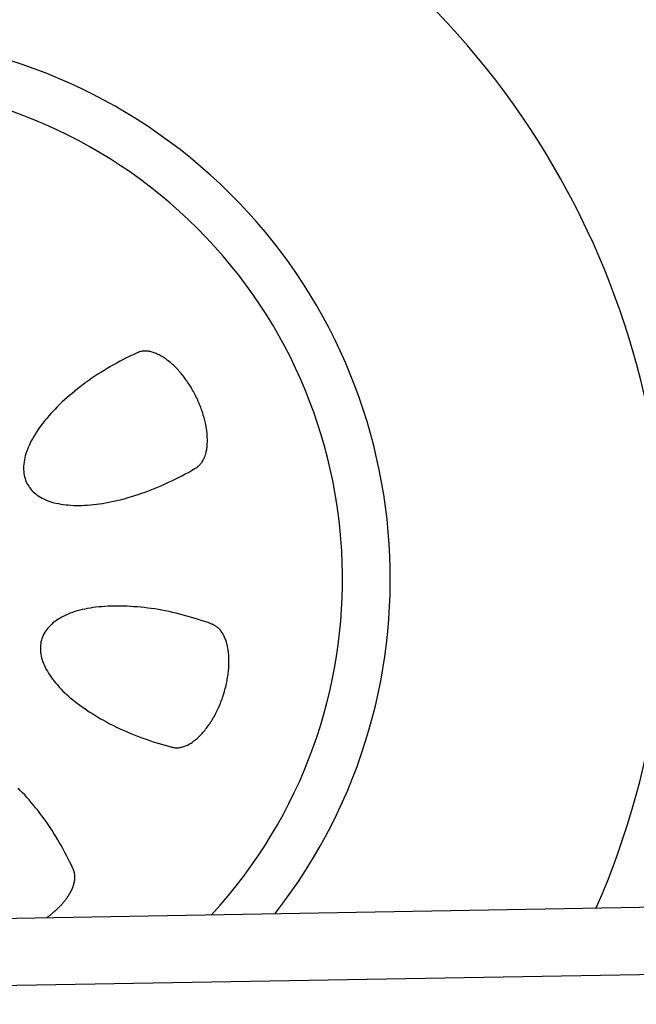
# Model space of a CAD drawing. Extents: x 562 to 7231, y 5317 to 13126.
# Tile 11 of 74: x 2210 to 2484, y 10552 to 10990. Entities that reach past the tile are written whole.
import ezdxf

# ---------------------------------------------------------------- set-up
doc = ezdxf.new("R2010")
doc.units = 0
doc.layers.get('0').update_dxf_attribs({"linetype": 'CONTINUOUS'})
doc.layers.add('CAR', color=10, linetype='CONTINUOUS')

msp = doc.modelspace()

# ---------------------------------------------------------------- linework, layer by layer
for p, q in [((1732.775, 10582.073), (4386.088, 10628.386)), ((4381.612, 10598.304), (1732.775, 10552.068))]:
    msp.add_line(p, q)
at = {"layer": 'CAR'}
for points in [[(2262.15, 10841.5, 0), (2260.67, 10840.8, 0), (2259.19, 10840.1, 0), (2257.72, 10839.4, 0), (2256.25, 10838.7, 0), (2254.79, 10837.9, 0), (2253.35, 10837.1, 0), (2251.91, 10836.3, 0), (2250.49, 10835.5, 0), (2249.08, 10834.6, 0), (2247.68, 10833.8, 0), (2246.3, 10832.9, 0), (2244.93, 10832.1, 0), (2243.58, 10831.2, 0), (2242.25, 10830.3, 0), (2240.93, 10829.3, 0), (2239.64, 10828.4, 0), (2238.36, 10827.5, 0), (2237.11, 10826.5, 0), (2235.87, 10825.6, 0), (2234.67, 10824.6, 0), (2233.48, 10823.6, 0), (2232.32, 10822.6, 0), (2231.18, 10821.6, 0), (2230.07, 10820.7, 0), (2228.99, 10819.7, 0), (2227.94, 10818.6, 0), (2226.91, 10817.6, 0), (2225.91, 10816.6, 0), (2224.94, 10815.6, 0), (2224.01, 10814.6, 0), (2223.1, 10813.6, 0), (2222.22, 10812.5, 0), (2221.38, 10811.5, 0), (2220.57, 10810.5, 0), (2219.79, 10809.5, 0), (2219.05, 10808.5, 0), (2218.34, 10807.5, 0), (2217.67, 10806.4, 0), (2217.03, 10805.4, 0), (2216.43, 10804.4, 0), (2215.86, 10803.4, 0), (2215.33, 10802.5, 0), (2214.84, 10801.5, 0), (2214.39, 10800.5, 0), (2213.97, 10799.5, 0), (2213.59, 10798.6, 0), (2213.25, 10797.6, 0), (2212.95, 10796.7, 0), (2212.68, 10795.8, 0), (2212.46, 10794.9, 0), (2212.27, 10794, 0), (2212.13, 10793.1, 0), (2212.02, 10792.2, 0), (2211.95, 10791.3, 0), (2211.92, 10790.5, 0), (2211.93, 10789.7, 0), (2211.98, 10788.8, 0), (2212.07, 10788, 0), (2212.2, 10787.3, 0), (2212.36, 10786.5, 0), (2212.57, 10785.8, 0), (2212.82, 10785, 0), (2213.1, 10784.3, 0), (2213.42, 10783.6, 0), (2213.78, 10783, 0), (2214.18, 10782.3, 0), (2214.62, 10781.7, 0), (2215.09, 10781.1, 0), (2215.6, 10780.5, 0), (2216.15, 10779.9, 0), (2216.74, 10779.4, 0), (2217.36, 10778.9, 0), (2218.01, 10778.4, 0), (2218.71, 10777.9, 0), (2219.43, 10777.5, 0), (2220.19, 10777.1, 0), (2220.99, 10776.7, 0), (2221.81, 10776.3, 0), (2222.67, 10775.9, 0), (2223.56, 10775.6, 0), (2224.49, 10775.3, 0), (2225.44, 10775, 0), (2226.42, 10774.8, 0), (2227.44, 10774.6, 0), (2228.48, 10774.4, 0), (2229.55, 10774.2, 0), (2230.65, 10774.1, 0), (2231.77, 10774, 0), (2232.92, 10773.9, 0), (2234.09, 10773.8, 0), (2235.29, 10773.8, 0), (2236.51, 10773.8, 0), (2237.75, 10773.8, 0), (2239.02, 10773.9, 0), (2240.3, 10773.9, 0), (2241.61, 10774, 0), (2242.93, 10774.2, 0), (2244.28, 10774.3, 0), (2245.64, 10774.5, 0), (2247.01, 10774.7, 0), (2248.4, 10775, 0), (2249.81, 10775.2, 0), (2251.22, 10775.5, 0), (2252.65, 10775.8, 0), (2254.1, 10776.2, 0), (2255.55, 10776.5, 0), (2257.01, 10776.9, 0), (2258.48, 10777.3, 0), (2259.95, 10777.7, 0), (2261.44, 10778.2, 0), (2262.92, 10778.7, 0), (2264.42, 10779.2, 0), (2265.91, 10779.7, 0), (2267.41, 10780.3, 0), (2268.91, 10780.9, 0), (2270.41, 10781.5, 0), (2271.9, 10782.1, 0), (2273.4, 10782.7, 0), (2274.89, 10783.4, 0), (2276.38, 10784.1, 0), (2277.86, 10784.8, 0), (2279.34, 10785.5, 0), (2280.81, 10786.2, 0), (2282.27, 10787, 0), (2283.72, 10787.8, 0), (2285.17, 10788.5, 0), (2286.6, 10789.4, 0), (2288.02, 10790.2, 0)], [(2288.02, 10790.2, 0), (2288.34, 10790.4, 0), (2288.66, 10790.5, 0), (2288.96, 10790.7, 0), (2289.26, 10791, 0), (2289.55, 10791.2, 0), (2289.83, 10791.4, 0), (2290.1, 10791.7, 0), (2290.37, 10792, 0), (2290.62, 10792.3, 0), (2290.87, 10792.6, 0), (2291.1, 10792.9, 0), (2291.33, 10793.2, 0), (2291.54, 10793.6, 0), (2291.75, 10793.9, 0), (2291.94, 10794.3, 0), (2292.13, 10794.7, 0), (2292.3, 10795.1, 0), (2292.47, 10795.5, 0), (2292.62, 10795.9, 0), (2292.77, 10796.4, 0), (2292.9, 10796.8, 0), (2293.02, 10797.3, 0), (2293.13, 10797.8, 0), (2293.24, 10798.2, 0), (2293.33, 10798.7, 0), (2293.4, 10799.2, 0), (2293.47, 10799.7, 0), (2293.53, 10800.3, 0), (2293.57, 10800.8, 0), (2293.61, 10801.3, 0), (2293.63, 10801.9, 0), (2293.64, 10802.4, 0), (2293.65, 10803, 0), (2293.64, 10803.6, 0), (2293.61, 10804.2, 0), (2293.58, 10804.8, 0), (2293.54, 10805.3, 0), (2293.48, 10805.9, 0), (2293.42, 10806.6, 0), (2293.34, 10807.2, 0), (2293.25, 10807.8, 0), (2293.15, 10808.4, 0), (2293.04, 10809, 0), (2292.92, 10809.7, 0), (2292.79, 10810.3, 0), (2292.65, 10810.9, 0), (2292.5, 10811.6, 0), (2292.34, 10812.2, 0), (2292.16, 10812.9, 0), (2291.98, 10813.5, 0), (2291.78, 10814.2, 0), (2291.58, 10814.8, 0), (2291.37, 10815.5, 0), (2291.14, 10816.1, 0), (2290.91, 10816.8, 0), (2290.67, 10817.4, 0), (2290.41, 10818.1, 0), (2290.15, 10818.7, 0), (2289.88, 10819.4, 0), (2289.6, 10820, 0), (2289.32, 10820.7, 0), (2289.02, 10821.3, 0), (2288.71, 10821.9, 0), (2288.4, 10822.6, 0), (2288.08, 10823.2, 0), (2287.75, 10823.8, 0), (2287.41, 10824.4, 0), (2287.07, 10825, 0), (2286.72, 10825.7, 0), (2286.36, 10826.3, 0), (2285.99, 10826.9, 0), (2285.62, 10827.4, 0), (2285.24, 10828, 0), (2284.86, 10828.6, 0), (2284.47, 10829.2, 0), (2284.07, 10829.7, 0), (2283.67, 10830.3, 0), (2283.26, 10830.8, 0), (2282.85, 10831.4, 0), (2282.44, 10831.9, 0), (2282.02, 10832.4, 0), (2281.59, 10832.9, 0), (2281.16, 10833.4, 0), (2280.73, 10833.9, 0), (2280.3, 10834.4, 0), (2279.86, 10834.8, 0), (2279.42, 10835.3, 0), (2278.97, 10835.7, 0), (2278.52, 10836.1, 0), (2278.08, 10836.5, 0), (2277.63, 10836.9, 0), (2277.17, 10837.3, 0), (2276.72, 10837.7, 0), (2276.27, 10838.1, 0), (2275.81, 10838.4, 0), (2275.36, 10838.8, 0), (2274.9, 10839.1, 0), (2274.45, 10839.4, 0), (2273.99, 10839.7, 0), (2273.54, 10840, 0), (2273.08, 10840.2, 0), (2272.63, 10840.5, 0), (2272.18, 10840.7, 0), (2271.73, 10840.9, 0), (2271.28, 10841.1, 0), (2270.84, 10841.3, 0), (2270.4, 10841.5, 0), (2269.96, 10841.7, 0), (2269.52, 10841.8, 0), (2269.09, 10841.9, 0), (2268.66, 10842.1, 0), (2268.23, 10842.2, 0), (2267.81, 10842.2, 0), (2267.4, 10842.3, 0), (2266.98, 10842.3, 0), (2266.58, 10842.4, 0), (2266.17, 10842.4, 0), (2265.78, 10842.4, 0), (2265.39, 10842.4, 0), (2265, 10842.4, 0), (2264.62, 10842.3, 0), (2264.25, 10842.2, 0), (2263.88, 10842.2, 0), (2263.52, 10842.1, 0), (2263.17, 10842, 0), (2262.82, 10841.8, 0), (2262.48, 10841.7, 0), (2262.15, 10841.5, 0)], [(2295.46, 10721.1, 0), (2293.92, 10721.7, 0), (2292.37, 10722.2, 0), (2290.81, 10722.7, 0), (2289.25, 10723.2, 0), (2287.68, 10723.7, 0), (2286.1, 10724.2, 0), (2284.51, 10724.6, 0), (2282.93, 10725.1, 0), (2281.34, 10725.5, 0), (2279.75, 10725.9, 0), (2278.16, 10726.2, 0), (2276.58, 10726.6, 0), (2274.99, 10726.9, 0), (2273.41, 10727.2, 0), (2271.83, 10727.5, 0), (2270.26, 10727.8, 0), (2268.69, 10728, 0), (2267.14, 10728.2, 0), (2265.59, 10728.4, 0), (2264.05, 10728.6, 0), (2262.52, 10728.7, 0), (2261, 10728.8, 0), (2259.5, 10728.9, 0), (2258.01, 10729, 0), (2256.54, 10729.1, 0), (2255.08, 10729.1, 0), (2253.64, 10729.1, 0), (2252.22, 10729.1, 0), (2250.81, 10729.1, 0), (2249.43, 10729, 0), (2248.07, 10728.9, 0), (2246.73, 10728.8, 0), (2245.41, 10728.7, 0), (2244.11, 10728.6, 0), (2242.85, 10728.4, 0), (2241.6, 10728.2, 0), (2240.38, 10728, 0), (2239.19, 10727.7, 0), (2238.03, 10727.5, 0), (2236.9, 10727.2, 0), (2235.8, 10726.9, 0), (2234.72, 10726.6, 0), (2233.68, 10726.2, 0), (2232.67, 10725.9, 0), (2231.69, 10725.5, 0), (2230.75, 10725.1, 0), (2229.84, 10724.6, 0), (2228.96, 10724.2, 0), (2228.12, 10723.7, 0), (2227.32, 10723.2, 0), (2226.55, 10722.7, 0), (2225.81, 10722.2, 0), (2225.12, 10721.7, 0), (2224.46, 10721.1, 0), (2223.84, 10720.5, 0), (2223.26, 10719.9, 0), (2222.72, 10719.3, 0), (2222.22, 10718.7, 0), (2221.76, 10718.1, 0), (2221.34, 10717.4, 0), (2220.96, 10716.7, 0), (2220.62, 10716, 0), (2220.32, 10715.3, 0), (2220.06, 10714.6, 0), (2219.84, 10713.9, 0), (2219.66, 10713.2, 0), (2219.53, 10712.4, 0), (2219.44, 10711.6, 0), (2219.38, 10710.9, 0), (2219.37, 10710.1, 0), (2219.41, 10709.3, 0), (2219.48, 10708.5, 0), (2219.6, 10707.7, 0), (2219.75, 10706.8, 0), (2219.95, 10706, 0), (2220.19, 10705.2, 0), (2220.47, 10704.3, 0), (2220.8, 10703.5, 0), (2221.16, 10702.6, 0), (2221.56, 10701.8, 0), (2222, 10700.9, 0), (2222.49, 10700.1, 0), (2223.01, 10699.2, 0), (2223.57, 10698.3, 0), (2224.17, 10697.4, 0), (2224.81, 10696.6, 0), (2225.49, 10695.7, 0), (2226.21, 10694.8, 0), (2226.96, 10694, 0), (2227.75, 10693.1, 0), (2228.57, 10692.2, 0), (2229.43, 10691.3, 0), (2230.33, 10690.5, 0), (2231.26, 10689.6, 0), (2232.22, 10688.8, 0), (2233.21, 10687.9, 0), (2234.24, 10687.1, 0), (2235.3, 10686.2, 0), (2236.39, 10685.4, 0), (2237.51, 10684.6, 0), (2238.66, 10683.8, 0), (2239.84, 10682.9, 0), (2241.04, 10682.1, 0), (2242.27, 10681.4, 0), (2243.53, 10680.6, 0), (2244.81, 10679.8, 0), (2246.12, 10679, 0), (2247.45, 10678.3, 0), (2248.8, 10677.6, 0), (2250.18, 10676.8, 0), (2251.57, 10676.1, 0), (2252.98, 10675.4, 0), (2254.42, 10674.7, 0), (2255.87, 10674.1, 0), (2257.33, 10673.4, 0), (2258.82, 10672.8, 0), (2260.31, 10672.2, 0), (2261.82, 10671.6, 0), (2263.35, 10671, 0), (2264.88, 10670.4, 0), (2266.42, 10669.9, 0), (2267.98, 10669.3, 0), (2269.54, 10668.8, 0), (2271.11, 10668.3, 0), (2272.68, 10667.8, 0), (2274.26, 10667.4, 0), (2275.85, 10666.9, 0), (2277.44, 10666.5, 0)], [(2277.44, 10666.5, 0), (2277.79, 10666.4, 0), (2278.14, 10666.3, 0), (2278.5, 10666.2, 0), (2278.87, 10666.2, 0), (2279.24, 10666.1, 0), (2279.61, 10666.1, 0), (2279.99, 10666.1, 0), (2280.37, 10666.1, 0), (2280.76, 10666.1, 0), (2281.14, 10666.2, 0), (2281.54, 10666.2, 0), (2281.93, 10666.3, 0), (2282.33, 10666.4, 0), (2282.73, 10666.5, 0), (2283.13, 10666.7, 0), (2283.54, 10666.8, 0), (2283.94, 10667, 0), (2284.35, 10667.1, 0), (2284.76, 10667.3, 0), (2285.17, 10667.5, 0), (2285.58, 10667.7, 0), (2286, 10668, 0), (2286.41, 10668.2, 0), (2286.82, 10668.5, 0), (2287.23, 10668.8, 0), (2287.64, 10669.1, 0), (2288.05, 10669.4, 0), (2288.46, 10669.7, 0), (2288.87, 10670.1, 0), (2289.28, 10670.4, 0), (2289.68, 10670.8, 0), (2290.08, 10671.2, 0), (2290.49, 10671.6, 0), (2290.88, 10672, 0), (2291.28, 10672.4, 0), (2291.67, 10672.9, 0), (2292.06, 10673.3, 0), (2292.45, 10673.8, 0), (2292.83, 10674.3, 0), (2293.21, 10674.8, 0), (2293.59, 10675.3, 0), (2293.96, 10675.8, 0), (2294.32, 10676.3, 0), (2294.68, 10676.8, 0), (2295.04, 10677.4, 0), (2295.39, 10677.9, 0), (2295.74, 10678.5, 0), (2296.08, 10679, 0), (2296.41, 10679.6, 0), (2296.74, 10680.2, 0), (2297.06, 10680.8, 0), (2297.38, 10681.4, 0), (2297.69, 10682, 0), (2297.99, 10682.6, 0), (2298.29, 10683.3, 0), (2298.57, 10683.9, 0), (2298.86, 10684.5, 0), (2299.13, 10685.2, 0), (2299.4, 10685.8, 0), (2299.65, 10686.5, 0), (2299.9, 10687.1, 0), (2300.15, 10687.8, 0), (2300.38, 10688.5, 0), (2300.61, 10689.1, 0), (2300.82, 10689.8, 0), (2301.03, 10690.5, 0), (2301.23, 10691.2, 0), (2301.42, 10691.8, 0), (2301.6, 10692.5, 0), (2301.77, 10693.2, 0), (2301.94, 10693.9, 0), (2302.09, 10694.6, 0), (2302.24, 10695.2, 0), (2302.37, 10695.9, 0), (2302.5, 10696.6, 0), (2302.61, 10697.3, 0), (2302.72, 10697.9, 0), (2302.81, 10698.6, 0), (2302.9, 10699.3, 0), (2302.98, 10699.9, 0), (2303.04, 10700.6, 0), (2303.1, 10701.3, 0), (2303.15, 10701.9, 0), (2303.18, 10702.6, 0), (2303.21, 10703.2, 0), (2303.23, 10703.8, 0), (2303.23, 10704.5, 0), (2303.23, 10705.1, 0), (2303.21, 10705.7, 0), (2303.19, 10706.3, 0), (2303.16, 10706.9, 0), (2303.11, 10707.5, 0), (2303.06, 10708.1, 0), (2302.99, 10708.7, 0), (2302.92, 10709.2, 0), (2302.83, 10709.8, 0), (2302.74, 10710.4, 0), (2302.64, 10710.9, 0), (2302.52, 10711.4, 0), (2302.4, 10711.9, 0), (2302.27, 10712.5, 0), (2302.12, 10713, 0), (2301.97, 10713.4, 0), (2301.81, 10713.9, 0), (2301.64, 10714.4, 0), (2301.46, 10714.8, 0), (2301.27, 10715.3, 0), (2301.07, 10715.7, 0), (2300.87, 10716.1, 0), (2300.65, 10716.5, 0), (2300.43, 10716.9, 0), (2300.2, 10717.2, 0), (2299.95, 10717.6, 0), (2299.71, 10717.9, 0), (2299.45, 10718.3, 0), (2299.19, 10718.6, 0), (2298.91, 10718.9, 0), (2298.63, 10719.2, 0), (2298.35, 10719.4, 0), (2298.05, 10719.7, 0), (2297.75, 10719.9, 0), (2297.44, 10720.1, 0), (2297.13, 10720.3, 0), (2296.81, 10720.5, 0), (2296.48, 10720.7, 0), (2296.15, 10720.8, 0), (2295.81, 10721, 0), (2295.46, 10721.1, 0)], [(2233.86, 10612.4, 0), (2233.18, 10613.9, 0), (2232.48, 10615.3, 0), (2231.77, 10616.8, 0), (2231.03, 10618.2, 0), (2230.28, 10619.6, 0), (2229.51, 10621, 0), (2228.72, 10622.5, 0), (2227.92, 10623.9, 0), (2227.1, 10625.2, 0), (2226.27, 10626.6, 0), (2225.43, 10628, 0), (2224.57, 10629.3, 0), (2223.7, 10630.7, 0), (2222.81, 10632, 0), (2221.92, 10633.3, 0), (2221.01, 10634.5, 0), (2220.09, 10635.8, 0), (2219.16, 10637, 0), (2218.22, 10638.3, 0), (2217.28, 10639.4, 0), (2216.32, 10640.6, 0), (2215.36, 10641.8, 0), (2214.39, 10642.9, 0), (2213.42, 10644, 0), (2212.43, 10645.1, 0), (2211.45, 10646.1, 0), (2210.46, 10647.1, 0), (2209.46, 10648.1, 0)], [(2222.24, 10590.6, 0), (2222.46, 10590.8, 0), (2222.68, 10590.9, 0), (2222.9, 10591.1, 0), (2223.12, 10591.3, 0), (2223.34, 10591.4, 0), (2223.55, 10591.6, 0), (2223.77, 10591.8, 0), (2223.98, 10591.9, 0), (2224.19, 10592.1, 0), (2224.4, 10592.3, 0), (2224.6, 10592.4, 0), (2224.81, 10592.6, 0), (2225.01, 10592.8, 0), (2225.22, 10593, 0), (2225.42, 10593.1, 0), (2225.62, 10593.3, 0), (2225.81, 10593.5, 0), (2226.01, 10593.7, 0), (2226.2, 10593.8, 0), (2226.4, 10594, 0), (2226.59, 10594.2, 0), (2226.77, 10594.4, 0), (2226.96, 10594.5, 0), (2227.15, 10594.7, 0), (2227.33, 10594.9, 0), (2227.51, 10595.1, 0), (2227.69, 10595.2, 0), (2227.87, 10595.4, 0), (2228.04, 10595.6, 0), (2228.22, 10595.8, 0), (2228.39, 10596, 0), (2228.56, 10596.1, 0), (2228.72, 10596.3, 0), (2228.89, 10596.5, 0), (2229.05, 10596.7, 0), (2229.21, 10596.9, 0), (2229.37, 10597.1, 0), (2229.53, 10597.2, 0), (2229.69, 10597.4, 0), (2229.84, 10597.6, 0), (2229.99, 10597.8, 0), (2230.14, 10598, 0), (2230.29, 10598.1, 0), (2230.43, 10598.3, 0), (2230.57, 10598.5, 0), (2230.71, 10598.7, 0), (2230.85, 10598.9, 0), (2230.99, 10599.1, 0), (2231.12, 10599.3, 0), (2231.25, 10599.4, 0), (2231.38, 10599.6, 0), (2231.51, 10599.8, 0), (2231.63, 10600, 0), (2231.75, 10600.2, 0), (2231.87, 10600.4, 0), (2231.99, 10600.5, 0), (2232.1, 10600.7, 0), (2232.22, 10600.9, 0), (2232.33, 10601.1, 0), (2232.44, 10601.3, 0), (2232.54, 10601.5, 0), (2232.64, 10601.6, 0), (2232.74, 10601.8, 0), (2232.84, 10602, 0), (2232.94, 10602.2, 0), (2233.03, 10602.4, 0), (2233.12, 10602.5, 0), (2233.21, 10602.7, 0), (2233.3, 10602.9, 0), (2233.38, 10603.1, 0), (2233.46, 10603.3, 0), (2233.54, 10603.4, 0), (2233.62, 10603.6, 0), (2233.69, 10603.8, 0), (2233.76, 10604, 0), (2233.83, 10604.2, 0), (2233.9, 10604.3, 0), (2233.96, 10604.5, 0), (2234.02, 10604.7, 0), (2234.08, 10604.9, 0), (2234.14, 10605, 0), (2234.19, 10605.2, 0), (2234.24, 10605.4, 0), (2234.29, 10605.6, 0), (2234.34, 10605.7, 0), (2234.38, 10605.9, 0), (2234.42, 10606.1, 0), (2234.46, 10606.3, 0), (2234.5, 10606.4, 0), (2234.53, 10606.6, 0), (2234.56, 10606.8, 0), (2234.59, 10606.9, 0), (2234.61, 10607.1, 0), (2234.63, 10607.3, 0), (2234.66, 10607.4, 0), (2234.67, 10607.6, 0), (2234.69, 10607.8, 0), (2234.7, 10607.9, 0), (2234.71, 10608.1, 0), (2234.72, 10608.3, 0), (2234.72, 10608.4, 0), (2234.72, 10608.6, 0), (2234.72, 10608.7, 0), (2234.72, 10608.9, 0), (2234.71, 10609.1, 0), (2234.7, 10609.2, 0), (2234.69, 10609.4, 0), (2234.68, 10609.5, 0), (2234.66, 10609.7, 0), (2234.64, 10609.8, 0), (2234.62, 10610, 0), (2234.6, 10610.1, 0), (2234.57, 10610.3, 0), (2234.54, 10610.4, 0), (2234.51, 10610.6, 0), (2234.48, 10610.7, 0), (2234.44, 10610.9, 0), (2234.4, 10611, 0), (2234.36, 10611.2, 0), (2234.31, 10611.3, 0), (2234.26, 10611.4, 0), (2234.21, 10611.6, 0), (2234.16, 10611.7, 0), (2234.11, 10611.9, 0), (2234.05, 10612, 0), (2233.99, 10612.1, 0), (2233.93, 10612.3, 0), (2233.86, 10612.4, 0)]]:
    msp.add_polyline3d(points, dxfattribs=at)
for radius, start, end in [(503.479, 358.77103, 174.65483), (462.444, 358.57632, 174.17896), (363.731, 336.29391, 172.59128), (241.516, 321.98913, 220.01087), (220.297, 317.36218, 224.63782)]:
    msp.add_arc((2133.438, 10741.116), radius, start, end, dxfattribs=at)

doc.saveas('drawing.dxf')
